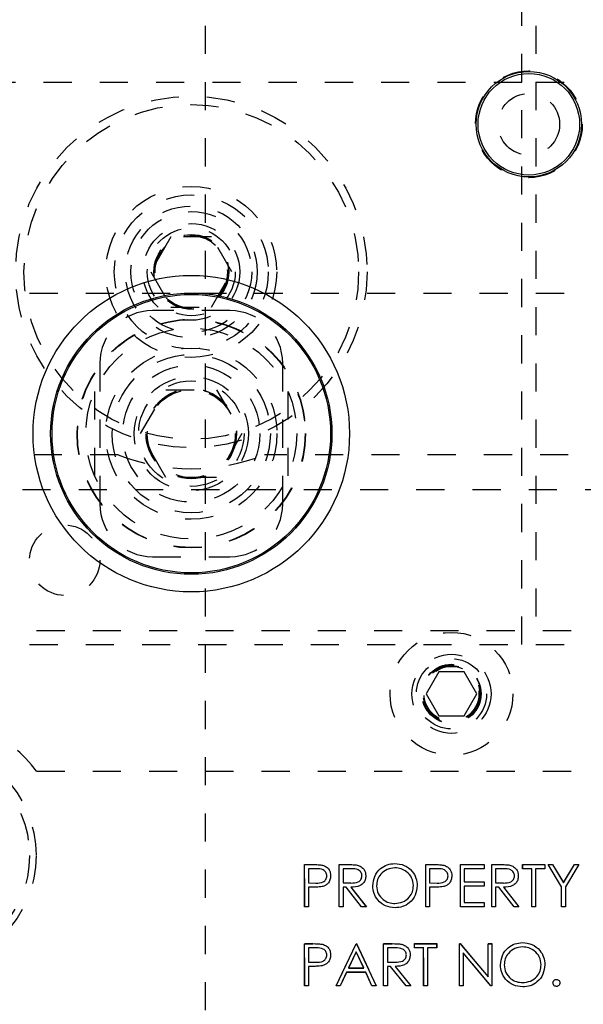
# Model space of a CAD drawing. Header units: inches. Extents: x 1772 to 2706, y -534 to -52.
# Tile 41 of 61: x 1887.47 to 1889.47, y -504.13 to -500.63. Entities that reach past the tile are written whole.
import ezdxf

# ---------------------------------------------------------------- set-up
doc = ezdxf.new("R2010")
doc.units = ezdxf.units.IN
doc.header["$LTSCALE"] = 0.5
doc.header["$MEASUREMENT"] = 0
doc.linetypes.add('HIDDEN', pattern=[0.225, 0.15, -0.075])
doc.layers.add('SID-M-H', color=4, linetype='HIDDEN')
doc.layers.add('SID-M-S', color=105, linetype='Continuous')

msp = doc.modelspace()

# ---------------------------------------------------------------- linework, layer by layer
at = {"layer": 'SID-M-H'}
for p, q in [((1888.12841, -507.35102), (1888.12841, -488.35102)), ((1889.25341, -502.85102), (1889.25341, -492.85102)), ((1889.30341, -492.85102), (1889.30341, -502.85102)), ((1875.55341, -500.85102), (1889.25341, -500.85102)), ((1889.30341, -500.85102), (1901.65341, -500.85102)), ((1888.00624, -501.40102), (1887.93407, -501.52602)), ((1888.15058, -501.40102), (1888.00624, -501.40102)), ((1888.22274, -501.52602), (1888.15058, -501.40102)), ((1887.93407, -501.52602), (1888.00624, -501.65102)), ((1888.15058, -501.65102), (1888.22274, -501.52602)), ((1884.50341, -501.60102), (1901.65341, -501.60102)), ((1888.00624, -501.65102), (1888.15058, -501.65102)), ((1888.21591, -501.66352), (1887.94091, -501.66352)), ((1887.75341, -501.85102), (1887.75341, -502.35102)), ((1888.40341, -502.35102), (1888.40341, -501.85102)), ((1887.73466, -501.95115), (1887.73466, -502.25089)), ((1887.89827, -502.10102), (1887.98834, -501.94502)), ((1887.98834, -501.94502), (1888.16847, -501.94502)), ((1888.16847, -501.94502), (1888.25854, -502.10102)), ((1888.42216, -501.95115), (1888.42216, -502.25089)), ((1887.98834, -502.25702), (1887.89827, -502.10102)), ((1888.25854, -502.10102), (1888.16847, -502.25702)), ((1887.8186, -502.17602), (1885.93821, -502.17602)), ((1890.2186, -502.17602), (1888.33821, -502.17602)), ((1888.16847, -502.25702), (1887.98834, -502.25702)), ((1907.17841, -502.30102), (1882.12841, -502.30102)), ((1887.94091, -502.53852), (1888.21591, -502.53852)), ((1882.12841, -502.80102), (1902.67841, -502.80102)), ((1886.90341, -502.85102), (1889.25341, -502.85102)), ((1889.30341, -502.85102), (1891.65341, -502.85102)), ((1888.95837, -502.94802), (1888.91334, -503.02602)), ((1889.04844, -502.94802), (1888.95837, -502.94802)), ((1889.09347, -503.02602), (1889.04844, -502.94802)), ((1888.91334, -503.02602), (1888.95837, -503.10402)), ((1889.04844, -503.10402), (1889.09347, -503.02602)), ((1888.95837, -503.10402), (1889.04844, -503.10402)), ((1887.52841, -503.30102), (1894.88091, -503.30102)), ((1888.48152, -503.63287), (1888.51093, -503.63287)), ((1888.48152, -503.78287), (1888.48152, -503.63287)), ((1888.49498, -503.64826), (1888.49498, -503.69826)), ((1888.52241, -503.64826), (1888.49498, -503.64826)), ((1888.60459, -503.63287), (1888.63461, -503.63287)), ((1888.60459, -503.78287), (1888.60459, -503.63287)), ((1888.61805, -503.64826), (1888.61805, -503.69826)), ((1888.64618, -503.64826), (1888.61805, -503.64826)), ((1888.91228, -503.63287), (1888.9417, -503.63287)), ((1888.91228, -503.78287), (1888.91228, -503.63287)), ((1888.92575, -503.64826), (1888.92575, -503.69826)), ((1888.95318, -503.64826), (1888.92575, -503.64826)), ((1889.03536, -503.63287), (1889.11998, -503.63287)), ((1889.03536, -503.78287), (1889.03536, -503.63287)), ((1889.04882, -503.64826), (1889.04882, -503.69441)), ((1889.11998, -503.64826), (1889.04882, -503.64826)), ((1889.11998, -503.63287), (1889.11998, -503.64826)), ((1889.1469, -503.63287), (1889.17692, -503.63287)), ((1889.1469, -503.78287), (1889.1469, -503.63287)), ((1889.18849, -503.64826), (1889.16036, -503.64826)), ((1889.16036, -503.64826), (1889.16036, -503.69826)), ((1889.25652, -503.63287), (1889.33536, -503.63287)), ((1889.25652, -503.64826), (1889.25652, -503.63287)), ((1889.28921, -503.64826), (1889.25652, -503.64826)), ((1889.28921, -503.78287), (1889.28921, -503.64826)), ((1889.30267, -503.64826), (1889.30267, -503.78287)), ((1889.33536, -503.64826), (1889.30267, -503.64826)), ((1889.33536, -503.63287), (1889.33536, -503.64826)), ((1889.3469, -503.63287), (1889.36231, -503.63287)), ((1889.39498, -503.71157), (1889.3469, -503.63287)), ((1889.36231, -503.63287), (1889.40168, -503.69727)), ((1889.40168, -503.69727), (1889.44107, -503.63287)), ((1889.45652, -503.63287), (1889.40844, -503.71157)), ((1889.44107, -503.63287), (1889.45652, -503.63287)), ((1888.49498, -503.69826), (1888.52124, -503.69859)), ((1888.49498, -503.71364), (1888.49498, -503.78287)), ((1888.5057, -503.71364), (1888.49498, -503.71364)), ((1888.61805, -503.69826), (1888.64552, -503.69847)), ((1888.61805, -503.71364), (1888.61805, -503.78287)), ((1888.62899, -503.71364), (1888.61805, -503.71364)), ((1888.6841, -503.78287), (1888.62899, -503.71364)), ((1888.64564, -503.71364), (1888.70075, -503.78287)), ((1888.92575, -503.69826), (1888.95201, -503.69859)), ((1888.92575, -503.71364), (1888.92575, -503.78287)), ((1888.93647, -503.71364), (1888.92575, -503.71364)), ((1889.04882, -503.69441), (1889.11998, -503.69441)), ((1889.04882, -503.7098), (1889.04882, -503.76749)), ((1889.11998, -503.7098), (1889.04882, -503.7098)), ((1889.11998, -503.69441), (1889.11998, -503.7098)), ((1889.16036, -503.69826), (1889.18783, -503.69847)), ((1889.16036, -503.71364), (1889.16036, -503.78287)), ((1889.1713, -503.71364), (1889.16036, -503.71364)), ((1889.22641, -503.78287), (1889.1713, -503.71364)), ((1889.18795, -503.71364), (1889.24305, -503.78287)), ((1889.39498, -503.78287), (1889.39498, -503.71157)), ((1889.40844, -503.71157), (1889.40844, -503.78287)), ((1888.49498, -503.78287), (1888.48152, -503.78287)), ((1888.61805, -503.78287), (1888.60459, -503.78287)), ((1888.70075, -503.78287), (1888.6841, -503.78287)), ((1888.92575, -503.78287), (1888.91228, -503.78287)), ((1889.11998, -503.78287), (1889.03536, -503.78287)), ((1889.04882, -503.76749), (1889.11998, -503.76749)), ((1889.11998, -503.76749), (1889.11998, -503.78287)), ((1889.16036, -503.78287), (1889.1469, -503.78287)), ((1889.24305, -503.78287), (1889.22641, -503.78287)), ((1889.30267, -503.78287), (1889.28921, -503.78287)), ((1889.40844, -503.78287), (1889.39498, -503.78287)), ((1888.48152, -503.91412), (1888.51093, -503.91412)), ((1888.48152, -504.06412), (1888.48152, -503.91412)), ((1888.49498, -503.92951), (1888.49498, -503.97951)), ((1888.52241, -503.92951), (1888.49498, -503.92951)), ((1888.59305, -504.06412), (1888.66421, -503.91412)), ((1888.66421, -503.91412), (1888.66613, -503.91412)), ((1888.66613, -503.91412), (1888.73536, -504.06412)), ((1888.76228, -503.91412), (1888.7923, -503.91412)), ((1888.76228, -504.06412), (1888.76228, -503.91412)), ((1888.77575, -503.92951), (1888.77575, -503.97951)), ((1888.80387, -503.92951), (1888.77575, -503.92951)), ((1888.8719, -503.91412), (1888.95075, -503.91412)), ((1888.8719, -503.92951), (1888.8719, -503.91412)), ((1888.90459, -503.92951), (1888.8719, -503.92951)), ((1888.90459, -504.06412), (1888.90459, -503.92951)), ((1888.91805, -503.92951), (1888.91805, -504.06412)), ((1888.95075, -503.92951), (1888.91805, -503.92951)), ((1888.95075, -503.91412), (1888.95075, -503.92951)), ((1889.03152, -503.91412), (1889.03434, -503.91412)), ((1889.03152, -504.06412), (1889.03152, -503.91412)), ((1889.03434, -503.91412), (1889.13344, -504.03218)), ((1889.13344, -503.91412), (1889.1469, -503.91412)), ((1889.13344, -504.03218), (1889.13344, -503.91412)), ((1889.1469, -503.91412), (1889.1469, -504.06412)), ((1888.66502, -503.94339), (1888.63789, -504.00066)), ((1888.69146, -504.00066), (1888.66502, -503.94339)), ((1889.14384, -504.06412), (1889.04498, -503.94633)), ((1889.04498, -503.94633), (1889.04498, -504.06412)), ((1888.49498, -503.97951), (1888.52124, -503.97984)), ((1888.49498, -503.99489), (1888.49498, -504.06412)), ((1888.5057, -503.99489), (1888.49498, -503.99489)), ((1888.63789, -504.00066), (1888.69146, -504.00066)), ((1888.77575, -503.97951), (1888.80321, -503.97972)), ((1888.77575, -503.99489), (1888.77575, -504.06412)), ((1888.78668, -503.99489), (1888.77575, -503.99489)), ((1888.84179, -504.06412), (1888.78668, -503.99489)), ((1888.80333, -503.99489), (1888.85844, -504.06412)), ((1888.63055, -504.01605), (1888.60778, -504.06412)), ((1888.69855, -504.01605), (1888.63055, -504.01605)), ((1888.72073, -504.06412), (1888.69855, -504.01605)), ((1888.49498, -504.06412), (1888.48152, -504.06412)), ((1888.60778, -504.06412), (1888.59305, -504.06412)), ((1888.73536, -504.06412), (1888.72073, -504.06412)), ((1888.77575, -504.06412), (1888.76228, -504.06412)), ((1888.85844, -504.06412), (1888.84179, -504.06412)), ((1888.91805, -504.06412), (1888.90459, -504.06412)), ((1889.04498, -504.06412), (1889.03152, -504.06412)), ((1889.1469, -504.06412), (1889.14384, -504.06412))]:
    msp.add_line(p, q, dxfattribs=at)
for centre, radius in [((1889.27841, -501.00102), 0.19), ((1888.07841, -501.52602), 0.625), ((1889.27841, -501.00102), 0.1095), ((1888.07841, -501.52602), 0.595), ((1888.07841, -501.52602), 0.30375), ((1888.07841, -501.52602), 0.27375), ((1888.07841, -501.52602), 0.23438), ((1888.07841, -501.52602), 0.21469), ((1888.07841, -501.52602), 0.172), ((1888.07841, -501.52602), 0.15625), ((1888.07841, -501.52602), 0.13297), ((1888.07841, -501.52602), 0.1327), ((1888.07841, -501.52602), 0.13218), ((1888.07841, -501.52602), 0.1285), ((1888.07841, -502.10102), 0.40625), ((1888.07841, -502.10102), 0.405), ((1888.07841, -502.10102), 0.375), ((1888.07841, -502.10102), 0.3045), ((1888.07841, -502.10102), 0.28125), ((1888.07841, -502.10102), 0.24375), ((1888.07841, -502.10102), 0.203), ((1888.07841, -502.10102), 0.1875), ((1888.07841, -502.10102), 0.16072), ((1888.07841, -502.10102), 0.16045), ((1888.07841, -502.10102), 0.15993), ((1888.07841, -502.10102), 0.15625), ((1887.62841, -502.55102), 0.125), ((1889.00341, -503.02602), 0.2185), ((1889.00341, -503.02602), 0.1405), ((1889.00341, -503.02602), 0.125), ((1889.00341, -503.02602), 0.10497), ((1889.00341, -503.02602), 0.1047), ((1889.00341, -503.02602), 0.10418), ((1889.00341, -503.02602), 0.1005), ((1889.00341, -503.02602), 0.0975), ((1887.12841, -503.60102), 0.3985), ((1887.12841, -503.60102), 0.375)]:
    msp.add_circle(centre, radius, dxfattribs=at)
for centre, radius, start, end in [((1887.94091, -501.85102), 0.1875, 90, 180), ((1888.21591, -501.85102), 0.1875, 0, 90), ((1888.07841, -501.52602), 0.7, 248.21321, 291.78679), ((1887.94091, -502.35102), 0.1875, 180, 270), ((1888.21591, -502.35102), 0.1875, 270, 0), ((1887.12841, -503.60102), 0.5, 36.8699, 143.1301)]:
    msp.add_arc(centre, radius, start, end, dxfattribs=at)
at = {"layer": 'SID-M-S'}
for p, q in [((1888.48144, -503.63295), (1888.51086, -503.63295)), ((1888.48144, -503.78295), (1888.48144, -503.63295)), ((1888.52234, -503.64833), (1888.4949, -503.64833)), ((1888.4949, -503.64833), (1888.4949, -503.69833)), ((1888.60452, -503.63295), (1888.63454, -503.63295)), ((1888.60452, -503.78295), (1888.60452, -503.63295)), ((1888.61798, -503.64833), (1888.61798, -503.69833)), ((1888.6461, -503.64833), (1888.61798, -503.64833)), ((1888.91221, -503.63295), (1888.94163, -503.63295)), ((1888.91221, -503.78295), (1888.91221, -503.63295)), ((1888.92567, -503.64833), (1888.92567, -503.69833)), ((1888.95311, -503.64833), (1888.92567, -503.64833)), ((1889.03529, -503.63295), (1889.1199, -503.63295)), ((1889.03529, -503.78295), (1889.03529, -503.63295)), ((1889.04875, -503.64833), (1889.04875, -503.69448)), ((1889.1199, -503.64833), (1889.04875, -503.64833)), ((1889.1199, -503.63295), (1889.1199, -503.64833)), ((1889.14683, -503.63295), (1889.17684, -503.63295)), ((1889.14683, -503.78295), (1889.14683, -503.63295)), ((1889.16029, -503.64833), (1889.16029, -503.69833)), ((1889.18841, -503.64833), (1889.16029, -503.64833)), ((1889.25644, -503.63295), (1889.33529, -503.63295)), ((1889.25644, -503.64833), (1889.25644, -503.63295)), ((1889.28913, -503.64833), (1889.25644, -503.64833)), ((1889.28913, -503.78295), (1889.28913, -503.64833)), ((1889.30259, -503.64833), (1889.30259, -503.78295)), ((1889.33529, -503.64833), (1889.30259, -503.64833)), ((1889.33529, -503.63295), (1889.33529, -503.64833)), ((1889.34683, -503.63295), (1889.36224, -503.63295)), ((1889.3949, -503.71164), (1889.34683, -503.63295)), ((1889.36224, -503.63295), (1889.4016, -503.69734)), ((1889.4016, -503.69734), (1889.441, -503.63295)), ((1889.45644, -503.63295), (1889.40836, -503.71164)), ((1889.441, -503.63295), (1889.45644, -503.63295)), ((1888.4949, -503.69833), (1888.52116, -503.69866)), ((1888.4949, -503.71371), (1888.4949, -503.78295)), ((1888.50563, -503.71371), (1888.4949, -503.71371)), ((1888.61798, -503.69833), (1888.64544, -503.69854)), ((1888.61798, -503.71371), (1888.61798, -503.78295)), ((1888.62892, -503.71371), (1888.61798, -503.71371)), ((1888.68402, -503.78295), (1888.62892, -503.71371)), ((1888.64556, -503.71371), (1888.70067, -503.78295)), ((1888.92567, -503.69833), (1888.95193, -503.69866)), ((1888.92567, -503.71371), (1888.92567, -503.78295)), ((1888.9364, -503.71371), (1888.92567, -503.71371)), ((1889.04875, -503.69448), (1889.1199, -503.69448)), ((1889.04875, -503.70987), (1889.04875, -503.76756)), ((1889.1199, -503.70987), (1889.04875, -503.70987)), ((1889.1199, -503.69448), (1889.1199, -503.70987)), ((1889.16029, -503.69833), (1889.18775, -503.69854)), ((1889.16029, -503.71371), (1889.16029, -503.78295)), ((1889.17122, -503.71371), (1889.16029, -503.71371)), ((1889.22633, -503.78295), (1889.17122, -503.71371)), ((1889.18787, -503.71371), (1889.24298, -503.78295)), ((1889.3949, -503.78295), (1889.3949, -503.71164)), ((1889.40836, -503.71164), (1889.40836, -503.78295)), ((1888.4949, -503.78295), (1888.48144, -503.78295)), ((1888.61798, -503.78295), (1888.60452, -503.78295)), ((1888.70067, -503.78295), (1888.68402, -503.78295)), ((1888.92567, -503.78295), (1888.91221, -503.78295)), ((1889.1199, -503.78295), (1889.03529, -503.78295)), ((1889.04875, -503.76756), (1889.1199, -503.76756)), ((1889.1199, -503.76756), (1889.1199, -503.78295)), ((1889.16029, -503.78295), (1889.14683, -503.78295)), ((1889.24298, -503.78295), (1889.22633, -503.78295)), ((1889.30259, -503.78295), (1889.28913, -503.78295)), ((1889.40836, -503.78295), (1889.3949, -503.78295)), ((1888.48144, -503.9142), (1888.51086, -503.9142)), ((1888.48144, -504.0642), (1888.48144, -503.9142)), ((1888.52234, -503.92958), (1888.4949, -503.92958)), ((1888.4949, -503.92958), (1888.4949, -503.97958)), ((1888.59298, -504.0642), (1888.66413, -503.9142)), ((1888.66413, -503.9142), (1888.66606, -503.9142)), ((1888.66606, -503.9142), (1888.73529, -504.0642)), ((1888.76221, -503.9142), (1888.79223, -503.9142)), ((1888.76221, -504.0642), (1888.76221, -503.9142)), ((1888.8038, -503.92958), (1888.77567, -503.92958)), ((1888.77567, -503.92958), (1888.77567, -503.97958)), ((1888.87183, -503.9142), (1888.95067, -503.9142)), ((1888.87183, -503.92958), (1888.87183, -503.9142)), ((1888.90452, -503.92958), (1888.87183, -503.92958)), ((1888.90452, -504.0642), (1888.90452, -503.92958)), ((1888.91798, -503.92958), (1888.91798, -504.0642)), ((1888.95067, -503.92958), (1888.91798, -503.92958)), ((1888.95067, -503.9142), (1888.95067, -503.92958)), ((1889.03144, -503.9142), (1889.03427, -503.9142)), ((1889.03144, -504.0642), (1889.03144, -503.9142)), ((1889.03427, -503.9142), (1889.13336, -504.03225)), ((1889.13336, -503.9142), (1889.14683, -503.9142)), ((1889.13336, -504.03225), (1889.13336, -503.9142)), ((1889.14683, -503.9142), (1889.14683, -504.0642)), ((1888.66494, -503.94346), (1888.63781, -504.00073)), ((1888.69139, -504.00073), (1888.66494, -503.94346)), ((1889.0449, -503.94641), (1889.0449, -504.0642)), ((1889.14376, -504.0642), (1889.0449, -503.94641)), ((1888.4949, -503.97958), (1888.52116, -503.97991)), ((1888.4949, -503.99496), (1888.4949, -504.0642)), ((1888.50563, -503.99496), (1888.4949, -503.99496)), ((1888.63781, -504.00073), (1888.69139, -504.00073)), ((1888.77567, -503.97958), (1888.80314, -503.97979)), ((1888.77567, -503.99496), (1888.77567, -504.0642)), ((1888.78661, -503.99496), (1888.77567, -503.99496)), ((1888.84172, -504.0642), (1888.78661, -503.99496)), ((1888.80326, -503.99496), (1888.85836, -504.0642)), ((1888.63048, -504.01612), (1888.6077, -504.0642)), ((1888.69848, -504.01612), (1888.63048, -504.01612)), ((1888.72065, -504.0642), (1888.69848, -504.01612)), ((1888.4949, -504.0642), (1888.48144, -504.0642)), ((1888.6077, -504.0642), (1888.59298, -504.0642)), ((1888.73529, -504.0642), (1888.72065, -504.0642)), ((1888.77567, -504.0642), (1888.76221, -504.0642)), ((1888.85836, -504.0642), (1888.84172, -504.0642)), ((1888.91798, -504.0642), (1888.90452, -504.0642)), ((1889.0449, -504.0642), (1889.03144, -504.0642)), ((1889.14683, -504.0642), (1889.14376, -504.0642))]:
    msp.add_line(p, q, dxfattribs=at)
for centre, radius in [((1889.27841, -501.00102), 0.1875), ((1889.27841, -501.00102), 0.1805), ((1888.07841, -502.10102), 0.5625), ((1888.07841, -502.10102), 0.5), ((1888.07841, -502.10102), 0.495)]:
    msp.add_circle(centre, radius, dxfattribs=at)
for points, knots in [([(1888.51086, -503.63295), (1888.51727, -503.63292), (1888.52872, -503.63289), (1888.54004, -503.63449), (1888.54502, -503.6352)], [0, 0, 0, 0, 0.5603137, 1, 1, 1, 1]), ([(1888.56029, -503.67324), (1888.55961, -503.66894), (1888.55858, -503.66246), (1888.55306, -503.6557), (1888.54247, -503.6481), (1888.53128, -503.64823), (1888.52234, -503.64833)], [0, 0, 0, 0, 0.2489693, 0.3747291, 0.500383, 1, 1, 1, 1]), ([(1888.54502, -503.6352), (1888.54958, -503.63684), (1888.55869, -503.64013), (1888.56812, -503.65028), (1888.57309, -503.6618), (1888.57353, -503.66939), (1888.57375, -503.67318)], [0, 0, 0, 0, 0.2797054, 0.5593809, 0.7795086, 1, 1, 1, 1]), ([(1888.63454, -503.63295), (1888.64091, -503.63292), (1888.65228, -503.63289), (1888.66356, -503.63435), (1888.66852, -503.63499)], [0, 0, 0, 0, 0.5602397, 1, 1, 1, 1]), ([(1888.68529, -503.67303), (1888.68512, -503.67083), (1888.6848, -503.66644), (1888.68182, -503.66045), (1888.6776, -503.65537), (1888.66647, -503.64804), (1888.65515, -503.6482), (1888.6461, -503.64833)], [0, 0, 0, 0, 0.1253074, 0.250617, 0.3759543, 0.5012806, 1, 1, 1, 1]), ([(1888.66852, -503.63499), (1888.67323, -503.63655), (1888.68264, -503.63967), (1888.69254, -503.64978), (1888.698, -503.66142), (1888.6985, -503.66918), (1888.69875, -503.67306)], [0, 0, 0, 0, 0.2797971, 0.5594998, 0.7796265, 1, 1, 1, 1]), ([(1888.72375, -503.70861), (1888.72513, -503.69703), (1888.7279, -503.67389), (1888.74843, -503.64753), (1888.77435, -503.63182), (1888.79254, -503.63001), (1888.80163, -503.6291)], [0, 0, 0, 0, 0.279731, 0.5593268, 0.7796805, 1, 1, 1, 1]), ([(1888.80229, -503.64448), (1888.79283, -503.64571), (1888.77388, -503.64817), (1888.75222, -503.66488), (1888.73925, -503.68613), (1888.73789, -503.70107), (1888.73721, -503.70855)], [0, 0, 0, 0, 0.27962705, 0.55934953, 0.77963023, 1, 1, 1, 1]), ([(1888.80163, -503.6291), (1888.81339, -503.63033), (1888.83689, -503.6328), (1888.86317, -503.65409), (1888.87913, -503.68022), (1888.88067, -503.69866), (1888.88144, -503.70789)], [0, 0, 0, 0, 0.2797673, 0.5593585, 0.7795711, 1, 1, 1, 1]), ([(1888.86798, -503.70786), (1888.86683, -503.69833), (1888.86452, -503.67929), (1888.84627, -503.65863), (1888.82465, -503.64669), (1888.80975, -503.64522), (1888.80229, -503.64448)], [0, 0, 0, 0, 0.279468, 0.5588703, 0.7795158, 1, 1, 1, 1]), ([(1888.94163, -503.63295), (1888.94804, -503.63292), (1888.95948, -503.63289), (1888.97081, -503.63449), (1888.97579, -503.6352)], [0, 0, 0, 0, 0.56031372, 1, 1, 1, 1]), ([(1888.99106, -503.67324), (1888.99038, -503.66894), (1888.98935, -503.66246), (1888.98383, -503.6557), (1888.97323, -503.6481), (1888.96205, -503.64823), (1888.95311, -503.64833)], [0, 0, 0, 0, 0.24896926, 0.37472913, 0.50038299, 1, 1, 1, 1]), ([(1888.97579, -503.6352), (1888.98035, -503.63684), (1888.98946, -503.64013), (1888.99889, -503.65028), (1889.00386, -503.6618), (1889.0043, -503.66939), (1889.00452, -503.67318)], [0, 0, 0, 0, 0.27970537, 0.55938086, 0.77950855, 1, 1, 1, 1]), ([(1889.17684, -503.63295), (1889.18322, -503.63292), (1889.19459, -503.63289), (1889.20587, -503.63435), (1889.21083, -503.63499)], [0, 0, 0, 0, 0.5602397, 1, 1, 1, 1]), ([(1889.22759, -503.67303), (1889.22743, -503.67083), (1889.22711, -503.66644), (1889.22412, -503.66045), (1889.2199, -503.65537), (1889.20878, -503.64804), (1889.19746, -503.6482), (1889.18841, -503.64833)], [0, 0, 0, 0, 0.1253074, 0.250617, 0.3759543, 0.5012806, 1, 1, 1, 1]), ([(1889.21083, -503.63499), (1889.21553, -503.63655), (1889.22494, -503.63967), (1889.23485, -503.64978), (1889.24031, -503.66142), (1889.24081, -503.66918), (1889.24106, -503.67306)], [0, 0, 0, 0, 0.2797971, 0.5594998, 0.7796265, 1, 1, 1, 1]), ([(1888.52116, -503.69866), (1888.5303, -503.69869), (1888.54174, -503.69873), (1888.55281, -503.69123), (1888.55859, -503.68434), (1888.55961, -503.67767), (1888.56029, -503.67324)], [0, 0, 0, 0, 0.4997206, 0.6253498, 0.7510825, 1, 1, 1, 1]), ([(1888.57375, -503.67318), (1888.57339, -503.67813), (1888.57268, -503.68801), (1888.56516, -503.70004), (1888.55494, -503.70781), (1888.54753, -503.7101), (1888.54382, -503.71125)], [0, 0, 0, 0, 0.2800989, 0.5593238, 0.7794579, 1, 1, 1, 1]), ([(1888.64544, -503.69854), (1888.65466, -503.69851), (1888.66619, -503.69848), (1888.67756, -503.69115), (1888.68352, -503.68426), (1888.68458, -503.67751), (1888.68529, -503.67303)], [0, 0, 0, 0, 0.4998271, 0.6254978, 0.7512079, 1, 1, 1, 1]), ([(1888.69875, -503.67306), (1888.69836, -503.6778), (1888.69757, -503.68728), (1888.69015, -503.69989), (1888.67325, -503.71249), (1888.65698, -503.71321), (1888.64556, -503.71371)], [0, 0, 0, 0, 0.1871202, 0.3739789, 0.5609112, 1, 1, 1, 1]), ([(1888.95193, -503.69866), (1888.96107, -503.69869), (1888.97251, -503.69873), (1888.98358, -503.69123), (1888.98935, -503.68434), (1888.99038, -503.67767), (1888.99106, -503.67324)], [0, 0, 0, 0, 0.4997206, 0.6253498, 0.7510825, 1, 1, 1, 1]), ([(1889.00452, -503.67318), (1889.00416, -503.67813), (1889.00345, -503.68801), (1888.99593, -503.70004), (1888.98571, -503.70781), (1888.9783, -503.7101), (1888.97459, -503.71125)], [0, 0, 0, 0, 0.2800989, 0.5593238, 0.7794579, 1, 1, 1, 1]), ([(1889.18775, -503.69854), (1889.19696, -503.69851), (1889.20849, -503.69848), (1889.21987, -503.69115), (1889.22582, -503.68426), (1889.22689, -503.67751), (1889.22759, -503.67303)], [0, 0, 0, 0, 0.4998271, 0.6254978, 0.7512079, 1, 1, 1, 1]), ([(1889.24106, -503.67306), (1889.24066, -503.6778), (1889.23988, -503.68728), (1889.23246, -503.69989), (1889.21556, -503.71249), (1889.19928, -503.71321), (1889.18787, -503.71371)], [0, 0, 0, 0, 0.18712025, 0.37397889, 0.56091118, 1, 1, 1, 1]), ([(1888.54382, -503.71125), (1888.53672, -503.71214), (1888.52404, -503.71374), (1888.51126, -503.71372), (1888.50563, -503.71371)], [0, 0, 0, 0, 0.5596942, 1, 1, 1, 1]), ([(1888.80284, -503.78679), (1888.79121, -503.78551), (1888.76797, -503.78293), (1888.74211, -503.76173), (1888.72617, -503.73598), (1888.72456, -503.71773), (1888.72375, -503.70861)], [0, 0, 0, 0, 0.27966329, 0.55935394, 0.77963639, 1, 1, 1, 1]), ([(1888.73721, -503.70855), (1888.73836, -503.718), (1888.74065, -503.73691), (1888.75878, -503.7573), (1888.78003, -503.76958), (1888.79487, -503.7708), (1888.80229, -503.77141)], [0, 0, 0, 0, 0.27941597, 0.55907651, 0.77947804, 1, 1, 1, 1]), ([(1888.80229, -503.77141), (1888.81182, -503.77032), (1888.83086, -503.76815), (1888.85293, -503.75172), (1888.86591, -503.73034), (1888.86729, -503.71535), (1888.86798, -503.70786)], [0, 0, 0, 0, 0.2798297, 0.559389, 0.7796538, 1, 1, 1, 1]), ([(1888.88144, -503.70789), (1888.88012, -503.71952), (1888.87748, -503.7428), (1888.85612, -503.76861), (1888.83026, -503.78445), (1888.81198, -503.78601), (1888.80284, -503.78679)], [0, 0, 0, 0, 0.2796304, 0.5593429, 0.7795972, 1, 1, 1, 1]), ([(1888.97459, -503.71125), (1888.96749, -503.71214), (1888.95481, -503.71374), (1888.94203, -503.71372), (1888.9364, -503.71371)], [0, 0, 0, 0, 0.5596942, 1, 1, 1, 1]), ([(1888.51086, -503.9142), (1888.51727, -503.91417), (1888.52872, -503.91414), (1888.54004, -503.91574), (1888.54502, -503.91645)], [0, 0, 0, 0, 0.5603137, 1, 1, 1, 1]), ([(1888.56029, -503.95449), (1888.55961, -503.95019), (1888.55858, -503.94371), (1888.55306, -503.93695), (1888.54247, -503.92935), (1888.53128, -503.92948), (1888.52234, -503.92958)], [0, 0, 0, 0, 0.2489693, 0.3747291, 0.500383, 1, 1, 1, 1]), ([(1888.54502, -503.91645), (1888.54958, -503.91809), (1888.55869, -503.92138), (1888.56812, -503.93153), (1888.57309, -503.94305), (1888.57353, -503.95064), (1888.57375, -503.95443)], [0, 0, 0, 0, 0.2797054, 0.5593809, 0.7795086, 1, 1, 1, 1]), ([(1888.79223, -503.9142), (1888.7986, -503.91417), (1888.80998, -503.91414), (1888.82125, -503.9156), (1888.82621, -503.91624)], [0, 0, 0, 0, 0.56023967, 1, 1, 1, 1]), ([(1888.84298, -503.95428), (1888.84282, -503.95208), (1888.84249, -503.94769), (1888.83951, -503.9417), (1888.83529, -503.93662), (1888.82417, -503.92929), (1888.81284, -503.92945), (1888.8038, -503.92958)], [0, 0, 0, 0, 0.1253074, 0.250617, 0.3759543, 0.5012806, 1, 1, 1, 1]), ([(1888.82621, -503.91624), (1888.83092, -503.9178), (1888.84033, -503.92092), (1888.85023, -503.93103), (1888.8557, -503.94267), (1888.85619, -503.95043), (1888.85644, -503.95431)], [0, 0, 0, 0, 0.27979715, 0.55949981, 0.77962646, 1, 1, 1, 1]), ([(1889.17759, -503.98986), (1889.17898, -503.97828), (1889.18175, -503.95514), (1889.20228, -503.92878), (1889.22819, -503.91307), (1889.24638, -503.91126), (1889.25548, -503.91035)], [0, 0, 0, 0, 0.279731, 0.5593268, 0.7796805, 1, 1, 1, 1]), ([(1889.25614, -503.92573), (1889.24667, -503.92696), (1889.22773, -503.92942), (1889.20606, -503.94613), (1889.1931, -503.96738), (1889.19174, -503.98232), (1889.19106, -503.9898)], [0, 0, 0, 0, 0.2796271, 0.5593495, 0.7796302, 1, 1, 1, 1]), ([(1889.25548, -503.91035), (1889.26723, -503.91158), (1889.29073, -503.91405), (1889.31702, -503.93534), (1889.33297, -503.96147), (1889.33452, -503.97991), (1889.33529, -503.98914)], [0, 0, 0, 0, 0.2797673, 0.5593585, 0.7795711, 1, 1, 1, 1]), ([(1889.32183, -503.98911), (1889.32067, -503.97958), (1889.31837, -503.96054), (1889.30012, -503.93988), (1889.2785, -503.92794), (1889.26359, -503.92647), (1889.25614, -503.92573)], [0, 0, 0, 0, 0.279468, 0.5588703, 0.7795158, 1, 1, 1, 1]), ([(1888.52116, -503.97991), (1888.5303, -503.97994), (1888.54174, -503.97998), (1888.55281, -503.97248), (1888.55859, -503.96559), (1888.55961, -503.95892), (1888.56029, -503.95449)], [0, 0, 0, 0, 0.4997206, 0.6253498, 0.7510825, 1, 1, 1, 1]), ([(1888.57375, -503.95443), (1888.57339, -503.95938), (1888.57268, -503.96926), (1888.56516, -503.98129), (1888.55494, -503.98906), (1888.54753, -503.99135), (1888.54382, -503.9925)], [0, 0, 0, 0, 0.2800989, 0.5593238, 0.7794579, 1, 1, 1, 1]), ([(1888.80314, -503.97979), (1888.81235, -503.97976), (1888.82388, -503.97973), (1888.83525, -503.9724), (1888.84121, -503.96551), (1888.84227, -503.95876), (1888.84298, -503.95428)], [0, 0, 0, 0, 0.4998271, 0.6254978, 0.7512079, 1, 1, 1, 1]), ([(1888.85644, -503.95431), (1888.85605, -503.95905), (1888.85526, -503.96853), (1888.84784, -503.98114), (1888.83094, -503.99374), (1888.81467, -503.99446), (1888.80326, -503.99496)], [0, 0, 0, 0, 0.18712025, 0.37397889, 0.56091118, 1, 1, 1, 1]), ([(1888.54382, -503.9925), (1888.53672, -503.99339), (1888.52404, -503.99499), (1888.51126, -503.99497), (1888.50563, -503.99496)], [0, 0, 0, 0, 0.5596942, 1, 1, 1, 1]), ([(1889.25668, -504.06804), (1889.24506, -504.06676), (1889.22181, -504.06418), (1889.19595, -504.04298), (1889.18002, -504.01723), (1889.1784, -503.99898), (1889.17759, -503.98986)], [0, 0, 0, 0, 0.2796633, 0.5593539, 0.7796364, 1, 1, 1, 1]), ([(1889.19106, -503.9898), (1889.1922, -503.99925), (1889.1945, -504.01816), (1889.21263, -504.03855), (1889.23388, -504.05083), (1889.24872, -504.05205), (1889.25614, -504.05266)], [0, 0, 0, 0, 0.279416, 0.5590765, 0.779478, 1, 1, 1, 1]), ([(1889.25614, -504.05266), (1889.26567, -504.05157), (1889.28471, -504.0494), (1889.30678, -504.03297), (1889.31976, -504.01159), (1889.32114, -503.9966), (1889.32183, -503.98911)], [0, 0, 0, 0, 0.2798297, 0.559389, 0.7796538, 1, 1, 1, 1]), ([(1889.33529, -503.98914), (1889.33397, -504.00077), (1889.33133, -504.02405), (1889.30997, -504.04986), (1889.28411, -504.0657), (1889.26582, -504.06726), (1889.25668, -504.06804)], [0, 0, 0, 0, 0.2796304, 0.5593429, 0.7795972, 1, 1, 1, 1]), ([(1889.36413, -504.05362), (1889.36435, -504.05178), (1889.36479, -504.04809), (1889.36818, -504.04401), (1889.37229, -504.0415), (1889.37518, -504.04125), (1889.37663, -504.04112)], [0, 0, 0, 0, 0.2795762, 0.5592837, 0.7795524, 1, 1, 1, 1]), ([(1889.37663, -504.06612), (1889.37479, -504.06589), (1889.37112, -504.06544), (1889.36705, -504.06204), (1889.36454, -504.05796), (1889.36427, -504.05506), (1889.36413, -504.05362)], [0, 0, 0, 0, 0.2795812, 0.5591432, 0.7795754, 1, 1, 1, 1]), ([(1889.37663, -504.04112), (1889.37848, -504.04133), (1889.38218, -504.04175), (1889.38622, -504.04519), (1889.38879, -504.04926), (1889.38902, -504.05216), (1889.38913, -504.05362)], [0, 0, 0, 0, 0.2796016, 0.559212, 0.7794752, 1, 1, 1, 1]), ([(1889.38913, -504.05362), (1889.38892, -504.05546), (1889.38848, -504.05915), (1889.38506, -504.06321), (1889.38098, -504.06573), (1889.37808, -504.06599), (1889.37663, -504.06612)], [0, 0, 0, 0, 0.2794691, 0.5593578, 0.7796739, 1, 1, 1, 1])]:
    msp.add_open_spline(points, degree=3, knots=knots, dxfattribs=at)

doc.saveas('drawing.dxf')
